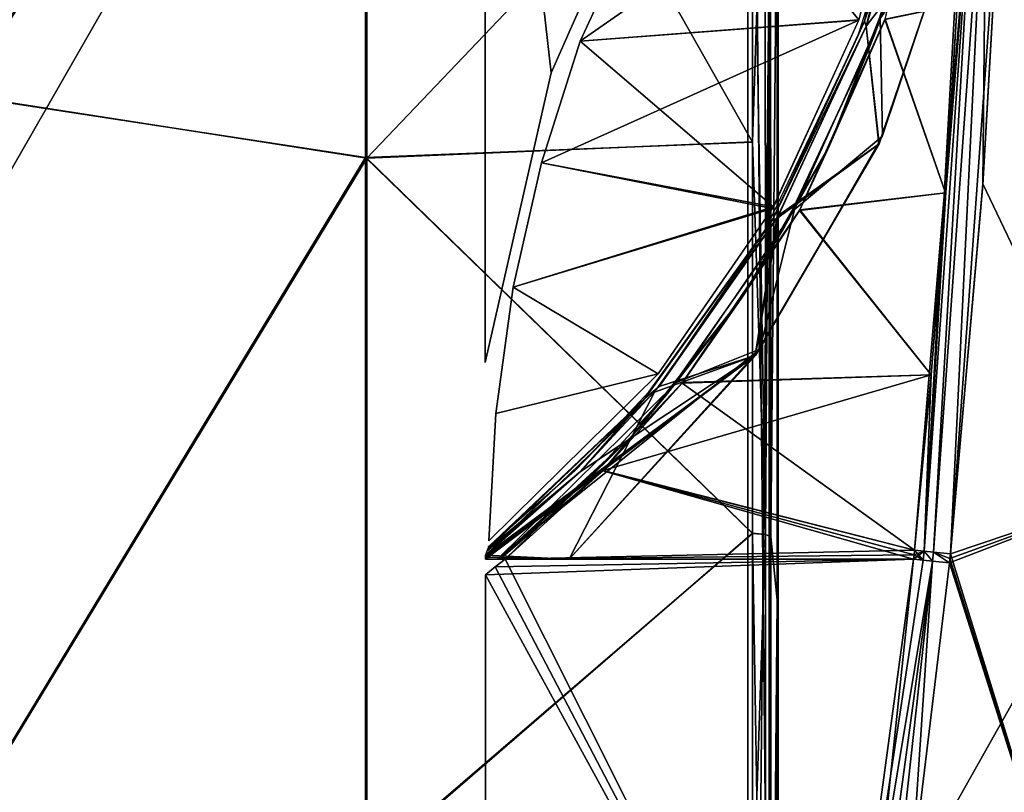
# Model space of a CAD drawing. Header units: millimetres. Extents: x -115 to 115, y -44 to 583.
# Tile 47 of 102: x 17 to 82, y 259 to 309. Entities that reach past the tile are written whole.
import ezdxf

# ---------------------------------------------------------------- set-up
doc = ezdxf.new("R2010")
doc.units = ezdxf.units.MM
doc.header["$LTSCALE"] = 67.002822
for name, color, linetype in [('113', 7, 'CONTINUOUS'), ('120', 7, 'CONTINUOUS'), ('134', 7, 'CONTINUOUS'), ('149', 7, 'CONTINUOUS'), ('150', 7, 'CONTINUOUS'), ('151', 7, 'CONTINUOUS'), ('196', 7, 'CONTINUOUS'), ('470', 7, 'CONTINUOUS'), ('473', 7, 'CONTINUOUS'), ('474', 7, 'CONTINUOUS'), ('476', 7, 'CONTINUOUS'), ('477', 7, 'CONTINUOUS'), ('478', 7, 'CONTINUOUS'), ('479', 7, 'CONTINUOUS'), ('488', 7, 'CONTINUOUS'), ('489', 7, 'CONTINUOUS'), ('515', 7, 'CONTINUOUS'), ('516', 7, 'CONTINUOUS'), ('517', 7, 'CONTINUOUS'), ('518', 7, 'CONTINUOUS'), ('524', 7, 'CONTINUOUS'), ('562', 7, 'CONTINUOUS'), ('563', 7, 'CONTINUOUS'), ('566', 7, 'CONTINUOUS'), ('578', 7, 'CONTINUOUS'), ('597', 7, 'CONTINUOUS'), ('624', 7, 'CONTINUOUS'), ('642', 7, 'CONTINUOUS'), ('663', 7, 'CONTINUOUS'), ('676', 7, 'CONTINUOUS'), ('681', 7, 'CONTINUOUS'), ('73', 7, 'CONTINUOUS'), ('74', 7, 'CONTINUOUS'), ('75', 7, 'CONTINUOUS'), ('76', 7, 'CONTINUOUS'), ('79', 7, 'CONTINUOUS'), ('93', 7, 'CONTINUOUS')]:
    doc.layers.add(name, color=color, linetype=linetype)

msp = doc.modelspace()

# ---------------------------------------------------------------- linework, layer by layer
at = {"layer": '113', "color": 7, "linetype": 'Continuous'}
for points in [[(66.509, 275.455, 213.163), (66.92, 320.676, 193.813), (66.492, 326.375, 203.631), (66.509, 275.455, 213.163)], [(66.93, 271.343, 202.817), (66.92, 320.676, 193.813), (66.509, 275.455, 213.163), (66.93, 271.343, 202.817)], [(66.518, 223.94, 218.639), (66.93, 271.343, 202.817), (66.509, 275.455, 213.163), (66.518, 223.94, 218.639)], [(66.935, 221.458, 207.952), (66.93, 271.343, 202.817), (66.518, 223.94, 218.639), (66.935, 221.458, 207.952)]]:
    msp.add_3dface(points, dxfattribs=at)
at = {"layer": '120', "color": 7, "linetype": 'Continuous'}
for points in [[(65.32, 326.752, 205.329), (65.32, 301.32, 210.615), (66.146, 326.602, 204.644), (65.32, 326.752, 205.329)], [(66.146, 326.602, 204.644), (65.32, 301.32, 210.615), (66.154, 275.606, 214.191), (66.146, 326.602, 204.644)], [(66.492, 326.375, 203.631), (66.146, 326.602, 204.644), (66.154, 275.606, 214.191), (66.492, 326.375, 203.631)], [(66.509, 275.455, 213.163), (66.492, 326.375, 203.631), (66.154, 275.606, 214.191), (66.509, 275.455, 213.163)], [(65.32, 301.32, 210.615), (65.32, 275.698, 214.89), (66.154, 275.606, 214.191), (65.32, 301.32, 210.615)], [(65.32, 275.698, 214.89), (65.32, 249.927, 218.147), (66.154, 275.606, 214.191), (65.32, 275.698, 214.89)], [(66.154, 275.606, 214.191), (65.32, 249.927, 218.147), (66.158, 224.014, 219.674), (66.154, 275.606, 214.191)], [(66.509, 275.455, 213.163), (66.154, 275.606, 214.191), (66.158, 224.014, 219.674), (66.509, 275.455, 213.163)], [(66.518, 223.94, 218.639), (66.509, 275.455, 213.163), (66.158, 224.014, 219.674), (66.518, 223.94, 218.639)]]:
    msp.add_3dface(points, dxfattribs=at)
at = {"layer": '134', "color": 7, "linetype": 'Continuous'}
for points in [[(66.458, 322.444, 191.16), (66.4, 320.675, 193.813), (66.458, 275.594, 199.972), (66.458, 322.444, 191.16)], [(66.4, 320.675, 193.813), (66.4, 271.344, 202.817), (66.458, 275.594, 199.972), (66.4, 320.675, 193.813)], [(66.458, 275.594, 199.972), (66.4, 271.344, 202.817), (66.458, 228.219, 205.279), (66.458, 275.594, 199.972)], [(66.4, 271.344, 202.817), (66.4, 221.462, 207.951), (66.458, 228.219, 205.279), (66.4, 271.344, 202.817)]]:
    msp.add_3dface(points, dxfattribs=at)
at = {"layer": '149', "color": 7, "linetype": 'Continuous'}
for points in [[(13.422, 351.575, -213.132), (39.96, 346.114, -209.853), (13.422, 304.37, -223.795), (13.422, 351.575, -213.132)], [(39.96, 346.114, -209.853), (39.96, 300.306, -219.921), (13.422, 304.37, -223.795), (39.96, 346.114, -209.853)], [(39.96, 300.306, -219.921), (39.96, 346.114, -209.853), (65.319, 301.306, -210.618), (39.96, 300.306, -219.921)], [(65.319, 301.306, -210.618), (39.96, 346.114, -209.853), (65.319, 326.739, -205.332), (65.319, 301.306, -210.618)], [(13.422, 304.37, -223.795), (39.96, 300.306, -219.921), (13.422, 256.517, -231.019), (13.422, 304.37, -223.795)], [(65.319, 275.684, -214.893), (39.96, 300.306, -219.921), (65.319, 301.306, -210.618), (65.319, 275.684, -214.893)], [(39.96, 300.306, -219.921), (39.96, 253.902, -226.734), (13.422, 256.517, -231.019), (39.96, 300.306, -219.921)], [(39.96, 253.902, -226.734), (39.96, 300.306, -219.921), (65.319, 275.684, -214.893), (39.96, 253.902, -226.734)], [(65.319, 249.912, -218.149), (39.96, 253.902, -226.734), (65.319, 275.684, -214.893), (65.319, 249.912, -218.149)]]:
    msp.add_3dface(points, dxfattribs=at)
at = {"layer": '150', "color": 7, "linetype": 'Continuous'}
for points in [[(65.319, 301.306, -210.618), (65.319, 326.739, -205.332), (66.155, 275.61, -214.188), (65.319, 301.306, -210.618)], [(65.319, 326.739, -205.332), (66.148, 326.605, -204.641), (66.155, 275.61, -214.188), (65.319, 326.739, -205.332)], [(66.155, 275.61, -214.188), (66.148, 326.605, -204.641), (66.492, 326.376, -203.631), (66.155, 275.61, -214.188)], [(66.509, 275.455, -213.163), (66.155, 275.61, -214.188), (66.492, 326.376, -203.631), (66.509, 275.455, -213.163)], [(65.319, 275.684, -214.893), (65.319, 301.306, -210.618), (66.155, 275.61, -214.188), (65.319, 275.684, -214.893)], [(65.319, 249.912, -218.149), (65.319, 275.684, -214.893), (66.159, 224.019, -219.673), (65.319, 249.912, -218.149)], [(65.319, 275.684, -214.893), (66.155, 275.61, -214.188), (66.159, 224.019, -219.673), (65.319, 275.684, -214.893)], [(66.159, 224.019, -219.673), (66.155, 275.61, -214.188), (66.509, 275.455, -213.163), (66.159, 224.019, -219.673)], [(66.518, 223.94, -218.639), (66.159, 224.019, -219.673), (66.509, 275.455, -213.163), (66.518, 223.94, -218.639)]]:
    msp.add_3dface(points, dxfattribs=at)
at = {"layer": '151', "color": 7, "linetype": 'Continuous'}
for points in [[(66.509, 275.455, -213.163), (66.492, 326.376, -203.631), (66.92, 320.676, -193.813), (66.509, 275.455, -213.163)], [(66.93, 271.343, -202.818), (66.509, 275.455, -213.163), (66.92, 320.676, -193.813), (66.93, 271.343, -202.818)], [(66.518, 223.94, -218.639), (66.509, 275.455, -213.163), (66.93, 271.343, -202.818), (66.518, 223.94, -218.639)], [(66.935, 221.458, -207.952), (66.518, 223.94, -218.639), (66.93, 271.343, -202.818), (66.935, 221.458, -207.952)]]:
    msp.add_3dface(points, dxfattribs=at)
at = {"layer": '196', "color": 7, "linetype": 'Continuous'}
for points in [[(66.458, 275.594, -199.972), (66.4, 320.675, -193.813), (66.458, 322.444, -191.16), (66.458, 275.594, -199.972)], [(66.4, 271.344, -202.817), (66.4, 320.675, -193.813), (66.458, 275.594, -199.972), (66.4, 271.344, -202.817)], [(66.458, 228.219, -205.279), (66.4, 271.344, -202.817), (66.458, 275.594, -199.972), (66.458, 228.219, -205.279)], [(66.4, 221.462, -207.951), (66.4, 271.344, -202.817), (66.458, 228.219, -205.279), (66.4, 221.462, -207.951)]]:
    msp.add_3dface(points, dxfattribs=at)
at = {"layer": '470', "color": 7, "linetype": 'Continuous'}
for points in [[(86.598, 247.382, 122.165), (90.077, 278.325, 122.067), (75.683, 252.766, 132.235), (86.598, 247.382, 122.165)], [(75.683, 252.766, 132.235), (90.077, 278.325, 122.067), (78.216, 273.753, 132.131), (75.683, 252.766, 132.235)], [(78.216, 273.753, 132.131), (90.077, 278.325, 122.067), (78.247, 274.046, 132.13), (78.216, 273.753, 132.131)], [(78.247, 274.046, 132.13), (90.077, 278.325, 122.067), (78.277, 274.338, 132.129), (78.247, 274.046, 132.13)]]:
    msp.add_3dface(points, dxfattribs=at)
at = {"layer": '473', "color": 7, "linetype": 'Continuous'}
for points in [[(48.458, 273.488, 133.967), (47.81, 272.983, 133.989), (75.864, 274, 133.009), (48.458, 273.488, 133.967)], [(75.864, 274, 133.009), (47.81, 272.983, 133.989), (70.161, 232.089, 133.209), (75.864, 274, 133.009)], [(49.101, 274, 133.944), (48.458, 273.488, 133.967), (75.864, 274, 133.009), (49.101, 274, 133.944)], [(70.161, 232.089, 133.209), (47.81, 272.983, 133.989), (47.81, 190.827, 133.989), (70.161, 232.089, 133.209)]]:
    msp.add_3dface(points, dxfattribs=at)
at = {"layer": '474', "color": 7, "linetype": 'Continuous'}
for points in [[(90.076, 278.325, -122.067), (86.597, 247.382, -122.166), (78.277, 274.338, -132.129), (90.076, 278.325, -122.067)], [(78.277, 274.338, -132.129), (86.597, 247.382, -122.166), (78.247, 274.046, -132.13), (78.277, 274.338, -132.129)], [(78.216, 273.753, -132.131), (86.597, 247.382, -122.166), (75.68, 252.768, -132.238), (78.216, 273.753, -132.131)], [(78.247, 274.046, -132.13), (86.597, 247.382, -122.166), (78.216, 273.753, -132.131), (78.247, 274.046, -132.13)]]:
    msp.add_3dface(points, dxfattribs=at)
at = {"layer": '476', "color": 7, "linetype": 'Continuous'}
for points in [[(75.864, 274, -133.009), (71.412, 231.967, -132.961), (70.161, 232.089, -133.209), (75.864, 274, -133.009)], [(77.111, 273.87, -132.762), (71.412, 231.967, -132.961), (75.864, 274, -133.009), (77.111, 273.87, -132.762)], [(77.111, 273.87, -132.762), (72.488, 231.845, -132.355), (71.412, 231.967, -132.961), (77.111, 273.87, -132.762)], [(75.68, 252.768, -132.238), (72.488, 231.845, -132.355), (77.111, 273.87, -132.762), (75.68, 252.768, -132.238)], [(78.216, 273.753, -132.131), (75.68, 252.768, -132.238), (77.111, 273.87, -132.762), (78.216, 273.753, -132.131)]]:
    msp.add_3dface(points, dxfattribs=at)
at = {"layer": '477', "color": 7, "linetype": 'Continuous'}
for points in [[(77.111, 273.87, -132.762), (75.864, 274, -133.009), (76.56, 274.516, -132.933), (77.111, 273.87, -132.762)], [(75.864, 274, -133.009), (75.894, 274.291, -133.008), (76.56, 274.516, -132.933), (75.864, 274, -133.009)], [(75.894, 274.291, -133.008), (75.924, 274.582, -133.007), (76.56, 274.516, -132.933), (75.894, 274.291, -133.008)], [(77.174, 274.453, -132.758), (77.111, 273.87, -132.762), (76.56, 274.516, -132.933), (77.174, 274.453, -132.758)], [(78.216, 273.753, -132.131), (77.111, 273.87, -132.762), (77.174, 274.453, -132.758), (78.216, 273.753, -132.131)], [(78.216, 273.753, -132.131), (77.174, 274.453, -132.758), (78.247, 274.046, -132.13), (78.216, 273.753, -132.131)], [(78.277, 274.338, -132.129), (78.247, 274.046, -132.13), (77.174, 274.453, -132.758), (78.277, 274.338, -132.129)]]:
    msp.add_3dface(points, dxfattribs=at)
at = {"layer": '478', "color": 7, "linetype": 'Continuous'}
for points in [[(77.945, 297.99, -133.039), (73.986, 309.332, -133.3), (78.712, 310.321, -133.149), (77.945, 297.99, -133.039)], [(68.388, 296.83, -133.363), (73.986, 309.332, -133.3), (77.945, 297.99, -133.039), (68.388, 296.83, -133.363)], [(77.01, 286.076, -132.995), (68.388, 296.83, -133.363), (77.945, 297.99, -133.039), (77.01, 286.076, -132.995)], [(60.703, 285.533, -133.562), (68.388, 296.83, -133.363), (77.01, 286.076, -132.995), (60.703, 285.533, -133.562)], [(75.924, 274.582, -133.007), (60.703, 285.533, -133.562), (77.01, 286.076, -132.995), (75.924, 274.582, -133.007)], [(60.703, 285.533, -133.562), (75.924, 274.582, -133.007), (55.513, 279.781, -133.726), (60.703, 285.533, -133.562)], [(55.513, 279.781, -133.726), (75.864, 274, -133.009), (49.101, 274, -133.944), (55.513, 279.781, -133.726)], [(75.894, 274.291, -133.008), (75.864, 274, -133.009), (55.513, 279.781, -133.726), (75.894, 274.291, -133.008)], [(75.924, 274.582, -133.007), (75.894, 274.291, -133.008), (55.513, 279.781, -133.726), (75.924, 274.582, -133.007)]]:
    msp.add_3dface(points, dxfattribs=at)
at = {"layer": '479', "color": 7, "linetype": 'Continuous'}
for points in [[(75.512, 315.458, -133.024), (74.58, 311.846, -133.222), (73.29, 308.305, -133), (75.512, 315.458, -133.024)], [(74.58, 311.846, -133.222), (73.986, 309.332, -133.3), (70.35, 301.099, -133.241), (74.58, 311.846, -133.222)], [(74.58, 311.846, -133.222), (70.35, 301.099, -133.241), (73.29, 308.305, -133), (74.58, 311.846, -133.222)], [(73.986, 309.332, -133.3), (68.388, 296.83, -133.363), (70.35, 301.099, -133.241), (73.986, 309.332, -133.3)], [(73.29, 308.305, -133), (70.35, 301.099, -133.241), (67.413, 295.764, -133.078), (73.29, 308.305, -133)], [(70.35, 301.099, -133.241), (68.388, 296.83, -133.363), (64.581, 291.095, -133.364), (70.35, 301.099, -133.241)], [(70.35, 301.099, -133.241), (64.581, 291.095, -133.364), (67.413, 295.764, -133.078), (70.35, 301.099, -133.241)], [(68.388, 296.83, -133.363), (60.703, 285.533, -133.562), (64.581, 291.095, -133.364), (68.388, 296.83, -133.363)], [(67.413, 295.764, -133.078), (64.581, 291.095, -133.364), (59.713, 284.817, -133.285), (67.413, 295.764, -133.078)], [(64.581, 291.095, -133.364), (60.703, 285.533, -133.562), (57.4, 282.051, -133.576), (64.581, 291.095, -133.364)], [(64.581, 291.095, -133.364), (57.4, 282.051, -133.576), (59.713, 284.817, -133.285), (64.581, 291.095, -133.364)], [(60.703, 285.533, -133.562), (55.513, 279.781, -133.726), (57.4, 282.051, -133.576), (60.703, 285.533, -133.562)], [(59.713, 284.817, -133.285), (57.4, 282.051, -133.576), (54.754, 279.448, -133.444), (59.713, 284.817, -133.285)], [(57.4, 282.051, -133.576), (49.101, 274, -133.944), (48.964, 274.166, -133.86), (57.4, 282.051, -133.576)], [(57.4, 282.051, -133.576), (48.964, 274.166, -133.86), (54.754, 279.448, -133.444), (57.4, 282.051, -133.576)], [(55.513, 279.781, -133.726), (49.101, 274, -133.944), (57.4, 282.051, -133.576), (55.513, 279.781, -133.726)], [(48.903, 274.234, -133.644), (54.754, 279.448, -133.444), (48.961, 274.17, -133.855), (48.903, 274.234, -133.644)], [(54.754, 279.448, -133.444), (48.964, 274.166, -133.86), (48.961, 274.17, -133.855), (54.754, 279.448, -133.444)]]:
    msp.add_3dface(points, dxfattribs=at)
at = {"layer": '488', "color": 7, "linetype": 'Continuous'}
for points in [[(76.56, 274.516, -132.933), (75.924, 274.582, -133.007), (79.98, 323.04, -133.254), (76.56, 274.516, -132.933)], [(75.924, 274.582, -133.007), (77.01, 286.076, -132.995), (79.98, 323.04, -133.254), (75.924, 274.582, -133.007)], [(77.174, 274.453, -132.758), (76.56, 274.516, -132.933), (79.98, 323.04, -133.254), (77.174, 274.453, -132.758)], [(77.01, 286.076, -132.995), (77.945, 297.99, -133.039), (79.98, 323.04, -133.254), (77.01, 286.076, -132.995)], [(77.174, 274.453, -132.758), (79.98, 323.04, -133.254), (80.639, 323.019, -133.054), (77.174, 274.453, -132.758)], [(78.277, 274.338, -132.129), (77.174, 274.453, -132.758), (80.639, 323.019, -133.054), (78.277, 274.338, -132.129)], [(77.945, 297.99, -133.039), (78.712, 310.321, -133.149), (79.98, 323.04, -133.254), (77.945, 297.99, -133.039)], [(78.277, 274.338, -132.129), (80.639, 323.019, -133.054), (80.408, 298.521, -132.119), (78.277, 274.338, -132.129)], [(80.639, 323.019, -133.054), (81.802, 322.989, -132.335), (80.408, 298.521, -132.119), (80.639, 323.019, -133.054)]]:
    msp.add_3dface(points, dxfattribs=at)
at = {"layer": '489', "color": 7, "linetype": 'Continuous'}
for points in [[(90.076, 278.325, -122.067), (81.802, 322.989, -132.335), (81.814, 323.263, -132.339), (90.076, 278.325, -122.067)], [(90.076, 278.325, -122.067), (78.277, 274.338, -132.129), (81.802, 322.989, -132.335), (90.076, 278.325, -122.067)], [(81.802, 322.989, -132.335), (78.277, 274.338, -132.129), (80.408, 298.521, -132.119), (81.802, 322.989, -132.335)]]:
    msp.add_3dface(points, dxfattribs=at)
at = {"layer": '515', "color": 7, "linetype": 'Continuous'}
for points in [[(81.802, 322.989, 132.335), (90.077, 278.325, 122.067), (81.814, 323.264, 132.339), (81.802, 322.989, 132.335)], [(80.412, 298.577, 132.119), (90.077, 278.325, 122.067), (81.802, 322.989, 132.335), (80.412, 298.577, 132.119)], [(78.277, 274.338, 132.129), (90.077, 278.325, 122.067), (80.412, 298.577, 132.119), (78.277, 274.338, 132.129)]]:
    msp.add_3dface(points, dxfattribs=at)
at = {"layer": '516', "color": 7, "linetype": 'Continuous'}
for points in [[(79.98, 323.04, 133.254), (79.293, 323.064, 133.339), (76.56, 274.516, 132.933), (79.98, 323.04, 133.254)], [(76.56, 274.516, 132.933), (79.293, 323.064, 133.339), (78.712, 310.321, 133.149), (76.56, 274.516, 132.933)], [(77.175, 274.453, 132.758), (79.98, 323.04, 133.254), (76.56, 274.516, 132.933), (77.175, 274.453, 132.758)], [(80.639, 323.019, 133.054), (79.98, 323.04, 133.254), (77.175, 274.453, 132.758), (80.639, 323.019, 133.054)], [(78.277, 274.338, 132.129), (80.639, 323.019, 133.054), (77.175, 274.453, 132.758), (78.277, 274.338, 132.129)], [(78.277, 274.338, 132.129), (80.412, 298.577, 132.119), (80.639, 323.019, 133.054), (78.277, 274.338, 132.129)], [(80.412, 298.577, 132.119), (81.802, 322.989, 132.335), (80.639, 323.019, 133.054), (80.412, 298.577, 132.119)], [(77.945, 297.99, 133.039), (76.56, 274.516, 132.933), (78.712, 310.321, 133.149), (77.945, 297.99, 133.039)], [(77.01, 286.076, 132.995), (76.56, 274.516, 132.933), (77.945, 297.99, 133.039), (77.01, 286.076, 132.995)], [(75.924, 274.582, 133.007), (76.56, 274.516, 132.933), (77.01, 286.076, 132.995), (75.924, 274.582, 133.007)]]:
    msp.add_3dface(points, dxfattribs=at)
at = {"layer": '517', "color": 7, "linetype": 'Continuous'}
for points in [[(77.945, 297.99, 133.039), (78.712, 310.321, 133.149), (74, 309.372, 133.3), (77.945, 297.99, 133.039)], [(68.414, 296.877, 133.362), (77.945, 297.99, 133.039), (74, 309.372, 133.3), (68.414, 296.877, 133.362)], [(77.01, 286.076, 132.995), (77.945, 297.99, 133.039), (68.414, 296.877, 133.362), (77.01, 286.076, 132.995)], [(60.73, 285.566, 133.561), (77.01, 286.076, 132.995), (68.414, 296.877, 133.362), (60.73, 285.566, 133.561)], [(75.924, 274.582, 133.007), (77.01, 286.076, 132.995), (55.532, 279.8, 133.725), (75.924, 274.582, 133.007)], [(55.532, 279.8, 133.725), (77.01, 286.076, 132.995), (60.73, 285.566, 133.561), (55.532, 279.8, 133.725)], [(49.101, 274, 133.944), (75.924, 274.582, 133.007), (55.532, 279.8, 133.725), (49.101, 274, 133.944)], [(75.924, 274.582, 133.007), (49.101, 274, 133.944), (75.894, 274.291, 133.008), (75.924, 274.582, 133.007)], [(49.101, 274, 133.944), (75.864, 274, 133.009), (75.894, 274.291, 133.008), (49.101, 274, 133.944)]]:
    msp.add_3dface(points, dxfattribs=at)
at = {"layer": '518', "color": 7, "linetype": 'Continuous'}
for points in [[(73.301, 308.337, 133), (74.58, 311.846, 133.222), (75.517, 315.477, 133.025), (73.301, 308.337, 133)], [(70.35, 301.099, 133.241), (74, 309.372, 133.3), (74.58, 311.846, 133.222), (70.35, 301.099, 133.241)], [(70.35, 301.099, 133.241), (74.58, 311.846, 133.222), (73.301, 308.337, 133), (70.35, 301.099, 133.241)], [(68.414, 296.877, 133.362), (74, 309.372, 133.3), (70.35, 301.099, 133.241), (68.414, 296.877, 133.362)], [(67.435, 295.801, 133.077), (70.35, 301.099, 133.241), (73.301, 308.337, 133), (67.435, 295.801, 133.077)], [(64.581, 291.095, 133.364), (68.414, 296.877, 133.362), (70.35, 301.099, 133.241), (64.581, 291.095, 133.364)], [(64.581, 291.095, 133.364), (70.35, 301.099, 133.241), (67.435, 295.801, 133.077), (64.581, 291.095, 133.364)], [(60.73, 285.566, 133.561), (68.414, 296.877, 133.362), (64.581, 291.095, 133.364), (60.73, 285.566, 133.561)], [(59.735, 284.843, 133.284), (64.581, 291.095, 133.364), (67.435, 295.801, 133.077), (59.735, 284.843, 133.284)], [(57.4, 282.051, 133.576), (60.73, 285.566, 133.561), (64.581, 291.095, 133.364), (57.4, 282.051, 133.576)], [(57.4, 282.051, 133.576), (64.581, 291.095, 133.364), (59.735, 284.843, 133.284), (57.4, 282.051, 133.576)], [(55.532, 279.8, 133.725), (60.73, 285.566, 133.561), (57.4, 282.051, 133.576), (55.532, 279.8, 133.725)], [(54.769, 279.463, 133.443), (57.4, 282.051, 133.576), (59.735, 284.843, 133.284), (54.769, 279.463, 133.443)], [(48.903, 274.234, 133.644), (57.4, 282.051, 133.576), (54.769, 279.463, 133.443), (48.903, 274.234, 133.644)], [(57.4, 282.051, 133.576), (48.903, 274.234, 133.644), (48.961, 274.17, 133.855), (57.4, 282.051, 133.576)], [(48.964, 274.166, 133.86), (57.4, 282.051, 133.576), (48.961, 274.17, 133.855), (48.964, 274.166, 133.86)], [(48.964, 274.166, 133.86), (55.532, 279.8, 133.725), (57.4, 282.051, 133.576), (48.964, 274.166, 133.86)], [(49.101, 274, 133.944), (55.532, 279.8, 133.725), (48.964, 274.166, 133.86), (49.101, 274, 133.944)]]:
    msp.add_3dface(points, dxfattribs=at)
at = {"layer": '524', "color": 7, "linetype": 'Continuous'}
for points in [[(49.101, 274, -133.944), (70.161, 232.089, -133.209), (48.458, 273.488, -133.967), (49.101, 274, -133.944)], [(75.864, 274, -133.009), (70.161, 232.089, -133.209), (49.101, 274, -133.944), (75.864, 274, -133.009)], [(48.458, 273.488, -133.967), (70.161, 232.089, -133.209), (47.81, 272.983, -133.989), (48.458, 273.488, -133.967)], [(70.161, 232.089, -133.209), (47.81, 190.827, -133.989), (47.81, 272.983, -133.989), (70.161, 232.089, -133.209)]]:
    msp.add_3dface(points, dxfattribs=at)
at = {"layer": '562', "color": 7, "linetype": 'Continuous'}
for points in [[(75.894, 274.291, 133.008), (75.864, 274, 133.009), (76.5, 273.934, 132.935), (75.894, 274.291, 133.008)], [(75.924, 274.582, 133.007), (75.894, 274.291, 133.008), (76.5, 273.934, 132.935), (75.924, 274.582, 133.007)], [(76.56, 274.516, 132.933), (75.924, 274.582, 133.007), (76.5, 273.934, 132.935), (76.56, 274.516, 132.933)], [(77.11, 273.87, 132.762), (76.56, 274.516, 132.933), (76.5, 273.934, 132.935), (77.11, 273.87, 132.762)], [(77.175, 274.453, 132.758), (76.56, 274.516, 132.933), (77.11, 273.87, 132.762), (77.175, 274.453, 132.758)], [(78.216, 273.753, 132.131), (77.175, 274.453, 132.758), (77.11, 273.87, 132.762), (78.216, 273.753, 132.131)], [(78.216, 273.753, 132.131), (78.247, 274.046, 132.13), (77.175, 274.453, 132.758), (78.216, 273.753, 132.131)], [(78.247, 274.046, 132.13), (78.277, 274.338, 132.129), (77.175, 274.453, 132.758), (78.247, 274.046, 132.13)]]:
    msp.add_3dface(points, dxfattribs=at)
at = {"layer": '563', "color": 7, "linetype": 'Continuous'}
for points in [[(75.864, 274, 133.009), (70.161, 232.089, 133.209), (76.5, 273.934, 132.935), (75.864, 274, 133.009)], [(70.161, 232.089, 133.209), (77.11, 273.87, 132.762), (76.5, 273.934, 132.935), (70.161, 232.089, 133.209)], [(77.11, 273.87, 132.762), (70.161, 232.089, 133.209), (71.412, 231.967, 132.961), (77.11, 273.87, 132.762)], [(75.683, 252.766, 132.235), (77.11, 273.87, 132.762), (71.412, 231.967, 132.961), (75.683, 252.766, 132.235)], [(75.683, 252.766, 132.235), (78.216, 273.753, 132.131), (77.11, 273.87, 132.762), (75.683, 252.766, 132.235)]]:
    msp.add_3dface(points, dxfattribs=at)
at = {"layer": '566', "color": 7, "linetype": 'Continuous'}
for points in [[(78.989, 317.062, -131.64), (73.685, 309.414, -131.711), (73.837, 301.697, -131.616), (78.989, 317.062, -131.64)], [(73.685, 309.414, -131.711), (68.072, 296.904, -131.773), (73.837, 301.697, -131.616), (73.685, 309.414, -131.711)], [(73.837, 301.697, -131.616), (68.072, 296.904, -131.773), (65.79, 287.749, -131.793), (73.837, 301.697, -131.616)], [(68.072, 296.904, -131.773), (60.333, 285.568, -131.974), (65.79, 287.749, -131.793), (68.072, 296.904, -131.773)], [(60.333, 285.568, -131.974), (48.611, 274, -132.36), (65.79, 287.749, -131.793), (60.333, 285.568, -131.974)], [(65.79, 287.749, -131.793), (48.611, 274, -132.36), (53.292, 274, -132.197), (65.79, 287.749, -131.793)]]:
    msp.add_3dface(points, dxfattribs=at)
at = {"layer": '578', "color": 7, "linetype": 'Continuous'}
for points in [[(47.8, 344, -134), (60.006, 323.653, -134), (52.129, 305.858, -134), (47.8, 344, -134)], [(47.8, 286.878, -134), (47.8, 344, -134), (52.129, 305.858, -134), (47.8, 286.878, -134)]]:
    msp.add_3dface(points, dxfattribs=at)
at = {"layer": '597', "color": 7, "linetype": 'Continuous'}
for points in [[(61.053, 323.064, -133.976), (72.287, 309.324, -133.36), (54.018, 307.913, -133.979), (61.053, 323.064, -133.976)], [(72.287, 309.324, -133.36), (61.053, 323.064, -133.976), (75.777, 323.064, -133.462), (72.287, 309.324, -133.36)], [(72.287, 309.324, -133.36), (66.683, 297.063, -133.424), (54.018, 307.913, -133.979), (72.287, 309.324, -133.36)], [(54.018, 307.913, -133.979), (66.683, 297.063, -133.424), (51.486, 299.949, -133.98), (54.018, 307.913, -133.979)], [(51.486, 299.949, -133.98), (66.683, 297.063, -133.424), (49.637, 291.802, -133.981), (51.486, 299.949, -133.98)], [(66.683, 297.063, -133.424), (59.13, 286.138, -133.62), (49.637, 291.802, -133.981), (66.683, 297.063, -133.424)], [(49.637, 291.802, -133.981), (59.13, 286.138, -133.62), (48.483, 283.53, -133.982), (49.637, 291.802, -133.981)], [(59.13, 286.138, -133.62), (48.031, 275.192, -133.982), (48.483, 283.53, -133.982), (59.13, 286.138, -133.62)]]:
    msp.add_3dface(points, dxfattribs=at)
at = {"layer": '624', "color": 7, "linetype": 'Continuous'}
for points in [[(76.367, 323.099, -131.64), (78.98, 317.023, -131.439), (72.748, 308.898, -131.537), (76.367, 323.099, -131.64)], [(78.98, 317.023, -131.439), (73.602, 301.193, -131.419), (72.748, 308.898, -131.537), (78.98, 317.023, -131.439)], [(72.748, 308.898, -131.537), (73.602, 301.193, -131.419), (67.04, 296.538, -131.606), (72.748, 308.898, -131.537)], [(73.602, 301.193, -131.419), (65.504, 287.345, -131.601), (67.04, 296.538, -131.606), (73.602, 301.193, -131.419)], [(67.04, 296.538, -131.606), (65.504, 287.345, -131.601), (58.886, 284.936, -131.822), (67.04, 296.538, -131.606)], [(65.504, 287.345, -131.601), (53.292, 274, -131.997), (58.886, 284.936, -131.822), (65.504, 287.345, -131.601)], [(58.886, 284.936, -131.822), (53.292, 274, -131.997), (47.809, 274.267, -132.188), (58.886, 284.936, -131.822)], [(47.809, 274.267, -132.188), (53.292, 274, -131.997), (47.808, 274.133, -132.188), (47.809, 274.267, -132.188)], [(53.292, 274, -131.997), (47.808, 274, -132.188), (47.808, 274.133, -132.188), (53.292, 274, -131.997)]]:
    msp.add_3dface(points, dxfattribs=at)
at = {"layer": '642', "color": 7, "linetype": 'Continuous'}
for points in [[(60.006, 323.653, 134), (47.8, 344, 134), (52.128, 305.853, 134), (60.006, 323.653, 134)], [(52.128, 305.853, 134), (47.8, 344, 134), (47.8, 286.878, 134), (52.128, 305.853, 134)]]:
    msp.add_3dface(points, dxfattribs=at)
at = {"layer": '663', "color": 7, "linetype": 'Continuous'}
for points in [[(75.777, 323.064, 133.462), (61.052, 323.064, 133.976), (54.018, 307.913, 133.979), (75.777, 323.064, 133.462)], [(72.281, 309.308, 133.36), (75.777, 323.064, 133.462), (54.018, 307.913, 133.979), (72.281, 309.308, 133.36)], [(66.62, 296.97, 133.426), (72.281, 309.308, 133.36), (51.486, 299.949, 133.98), (66.62, 296.97, 133.426)], [(51.486, 299.949, 133.98), (72.281, 309.308, 133.36), (54.018, 307.913, 133.979), (51.486, 299.949, 133.98)], [(49.637, 291.802, 133.981), (66.62, 296.97, 133.426), (51.486, 299.949, 133.98), (49.637, 291.802, 133.981)], [(59.126, 286.129, 133.62), (66.62, 296.97, 133.426), (49.637, 291.802, 133.981), (59.126, 286.129, 133.62)], [(48.483, 283.53, 133.982), (59.126, 286.129, 133.62), (49.637, 291.802, 133.981), (48.483, 283.53, 133.982)], [(48.031, 275.192, 133.982), (59.126, 286.129, 133.62), (48.483, 283.53, 133.982), (48.031, 275.192, 133.982)]]:
    msp.add_3dface(points, dxfattribs=at)
at = {"layer": '676', "color": 7, "linetype": 'Continuous'}
for points in [[(76.166, 323.129, 131.731), (72.649, 309.226, 131.627), (76.367, 323.099, 131.64), (76.166, 323.129, 131.731)], [(72.649, 309.226, 131.627), (76.166, 323.129, 131.731), (74.447, 315.338, 131.859), (72.649, 309.226, 131.627)], [(76.367, 323.099, 131.64), (72.649, 309.226, 131.627), (74.848, 315.729, 131.562), (76.367, 323.099, 131.64)], [(74.848, 315.729, 131.562), (72.649, 309.226, 131.627), (72.751, 308.908, 131.537), (74.848, 315.729, 131.562)], [(72.186, 308.202, 131.836), (72.649, 309.226, 131.627), (74.447, 315.338, 131.859), (72.186, 308.202, 131.836)], [(72.649, 309.226, 131.627), (66.618, 296.215, 131.702), (72.751, 308.908, 131.537), (72.649, 309.226, 131.627)], [(66.618, 296.215, 131.702), (72.649, 309.226, 131.627), (72.186, 308.202, 131.836), (66.618, 296.215, 131.702)], [(72.751, 308.908, 131.537), (66.618, 296.215, 131.702), (66.906, 296.306, 131.609), (72.751, 308.908, 131.537)], [(66.193, 295.661, 131.919), (66.618, 296.215, 131.702), (72.186, 308.202, 131.836), (66.193, 295.661, 131.919)], [(66.618, 296.215, 131.702), (58.282, 284.548, 131.926), (59.192, 285.299, 131.813), (66.618, 296.215, 131.702)], [(58.282, 284.548, 131.926), (66.618, 296.215, 131.702), (58.546, 284.987, 132.126), (58.282, 284.548, 131.926)], [(58.546, 284.987, 132.126), (66.618, 296.215, 131.702), (66.193, 295.661, 131.919), (58.546, 284.987, 132.126)], [(66.906, 296.306, 131.609), (66.618, 296.215, 131.702), (59.192, 285.299, 131.813), (66.906, 296.306, 131.609)], [(59.192, 285.299, 131.813), (58.282, 284.548, 131.926), (54.051, 279.75, 131.976), (59.192, 285.299, 131.813)], [(58.282, 284.548, 131.926), (47.937, 274.631, 132.268), (54.051, 279.75, 131.976), (58.282, 284.548, 131.926)], [(47.937, 274.631, 132.268), (58.282, 284.548, 131.926), (47.961, 274.7, 132.316), (47.937, 274.631, 132.268)], [(47.961, 274.7, 132.316), (58.282, 284.548, 131.926), (47.987, 274.782, 132.476), (47.961, 274.7, 132.316)], [(47.987, 274.782, 132.476), (58.282, 284.548, 131.926), (53.676, 279.792, 132.282), (47.987, 274.782, 132.476)], [(53.676, 279.792, 132.282), (58.282, 284.548, 131.926), (58.546, 284.987, 132.126), (53.676, 279.792, 132.282)], [(47.9, 274.522, 132.223), (47.809, 274.266, 132.188), (54.051, 279.75, 131.976), (47.9, 274.522, 132.223)], [(47.937, 274.631, 132.268), (47.9, 274.522, 132.223), (54.051, 279.75, 131.976), (47.937, 274.631, 132.268)]]:
    msp.add_3dface(points, dxfattribs=at)
at = {"layer": '681', "color": 7, "linetype": 'Continuous'}
for points in [[(74.848, 315.729, 131.562), (72.751, 308.908, 131.537), (78.98, 317.023, 131.439), (74.848, 315.729, 131.562)], [(78.98, 317.023, 131.439), (72.751, 308.908, 131.537), (73.596, 301.179, 131.419), (78.98, 317.023, 131.439)], [(72.751, 308.908, 131.537), (66.906, 296.306, 131.609), (73.596, 301.179, 131.419), (72.751, 308.908, 131.537)], [(73.596, 301.179, 131.419), (66.906, 296.306, 131.609), (65.495, 287.332, 131.602), (73.596, 301.179, 131.419)], [(66.906, 296.306, 131.609), (59.192, 285.299, 131.813), (65.495, 287.332, 131.602), (66.906, 296.306, 131.609)], [(47.809, 274.266, 132.188), (47.808, 274.134, 132.188), (65.495, 287.332, 131.602), (47.809, 274.266, 132.188)], [(47.808, 274.134, 132.188), (47.808, 274, 132.188), (65.495, 287.332, 131.602), (47.808, 274.134, 132.188)], [(65.495, 287.332, 131.602), (47.808, 274, 132.188), (53.292, 274, 131.997), (65.495, 287.332, 131.602)], [(54.051, 279.75, 131.976), (47.809, 274.266, 132.188), (65.495, 287.332, 131.602), (54.051, 279.75, 131.976)], [(59.192, 285.299, 131.813), (54.051, 279.75, 131.976), (65.495, 287.332, 131.602), (59.192, 285.299, 131.813)]]:
    msp.add_3dface(points, dxfattribs=at)
at = {"layer": '73', "color": 7, "linetype": 'Continuous'}
for points in [[(65, 383.682, -137.5), (-65, 383.682, -137.5), (-65, 157, -137.5), (65, 383.682, -137.5)], [(65, 157, -137.5), (65, 383.682, -137.5), (-65, 157, -137.5), (65, 157, -137.5)]]:
    msp.add_3dface(points, dxfattribs=at)
at = {"layer": '74', "color": 7, "linetype": 'Continuous'}
for points in [[(65, 157, 137.5), (15, 166.2, 137.5), (-65, 383.682, 137.5), (65, 157, 137.5)], [(65, 383.682, 137.5), (65, 157, 137.5), (-65, 383.682, 137.5), (65, 383.682, 137.5)]]:
    msp.add_3dface(points, dxfattribs=at)
at = {"layer": '75', "color": 7, "linetype": 'Continuous'}
for points in [[(67, 373.028, 137.5), (67, 372.582, 157.91), (67, 172.128, 137.5), (67, 373.028, 137.5)], [(67, 373.028, -137.5), (67, 172.128, -137.5), (67, 71.088, -143.106), (67, 373.028, -137.5)], [(67, 372.582, -157.91), (67, 373.028, -137.5), (67, 71.088, -143.106), (67, 372.582, -157.91)], [(67, 85.749, 164.824), (67, 71.088, 143.106), (67, 372.582, 157.91), (67, 85.749, 164.824)], [(67, 372.582, 157.91), (67, 71.088, 143.106), (67, 172.128, 137.5), (67, 372.582, 157.91)], [(67, 369.978, 178.157), (67, 85.749, 164.824), (67, 372.582, 157.91), (67, 369.978, 178.157)], [(67, 369.978, -178.157), (67, 372.582, -157.91), (67, 85.749, -164.824), (67, 369.978, -178.157)], [(67, 85.749, -164.824), (67, 372.582, -157.91), (67, 71.088, -143.106), (67, 85.749, -164.824)], [(67, 102.263, 185.169), (67, 85.749, 164.824), (67, 369.978, 178.157), (67, 102.263, 185.169)], [(67, 323.555, 190.635), (67, 102.263, 185.169), (67, 369.978, 178.157), (67, 323.555, 190.635)], [(67, 323.555, -190.635), (67, 369.978, -178.157), (67, 102.263, -185.169), (67, 323.555, -190.635)], [(67, 102.263, -185.169), (67, 369.978, -178.157), (67, 85.749, -164.824), (67, 102.263, -185.169)], [(67, 276.326, 199.599), (67, 102.263, 185.169), (67, 323.555, 190.635), (67, 276.326, 199.599)], [(67, 276.326, -199.599), (67, 323.555, -190.635), (67, 120.501, -203.983), (67, 276.326, -199.599)], [(67, 120.501, -203.983), (67, 323.555, -190.635), (67, 102.263, -185.169), (67, 120.501, -203.983)], [(67, 120.501, 203.983), (67, 102.263, 185.169), (67, 276.326, 199.599), (67, 120.501, 203.983)], [(67, 228.559, 204.997), (67, 120.501, 203.983), (67, 276.326, 199.599), (67, 228.559, 204.997)], [(67, 228.559, -204.997), (67, 276.326, -199.599), (67, 120.501, -203.983), (67, 228.559, -204.997)]]:
    msp.add_3dface(points, dxfattribs=at)
at = {"layer": '76', "color": 7, "linetype": 'Continuous'}
for points in [[(67, 373.028, 137.5), (67, 172.128, 137.5), (65, 373.028, 137.5), (67, 373.028, 137.5)], [(67, 172.128, 137.5), (65, 172.128, 137.5), (65, 373.028, 137.5), (67, 172.128, 137.5)]]:
    msp.add_3dface(points, dxfattribs=at)
at = {"layer": '79', "color": 7, "linetype": 'Continuous'}
for points in [[(67, 172.128, -137.5), (67, 373.028, -137.5), (65, 172.128, -137.5), (67, 172.128, -137.5)], [(65, 172.128, -137.5), (67, 373.028, -137.5), (65, 373.028, -137.5), (65, 172.128, -137.5)]]:
    msp.add_3dface(points, dxfattribs=at)
at = {"layer": '93', "color": 7, "linetype": 'Continuous'}
for points in [[(13.503, 351.602, 213.118), (13.503, 304.392, 223.783), (40.038, 346.05, 209.848), (13.503, 351.602, 213.118)], [(40.038, 346.05, 209.848), (13.503, 304.392, 223.783), (40.038, 300.256, 219.909), (40.038, 346.05, 209.848)], [(40.038, 346.05, 209.848), (40.038, 300.256, 219.909), (65.32, 326.752, 205.329), (40.038, 346.05, 209.848)], [(65.32, 326.752, 205.329), (40.038, 300.256, 219.909), (65.32, 301.32, 210.615), (65.32, 326.752, 205.329)], [(13.503, 304.392, 223.783), (13.503, 256.535, 231.01), (40.038, 300.256, 219.909), (13.503, 304.392, 223.783)], [(65.32, 301.32, 210.615), (40.038, 300.256, 219.909), (65.32, 275.698, 214.89), (65.32, 301.32, 210.615)], [(40.038, 300.256, 219.909), (13.503, 256.535, 231.01), (40.038, 253.866, 226.717), (40.038, 300.256, 219.909)], [(40.038, 300.256, 219.909), (40.038, 253.866, 226.717), (65.32, 275.698, 214.89), (40.038, 300.256, 219.909)], [(65.32, 275.698, 214.89), (40.038, 253.866, 226.717), (65.32, 249.927, 218.147), (65.32, 275.698, 214.89)]]:
    msp.add_3dface(points, dxfattribs=at)

doc.saveas('drawing.dxf')
